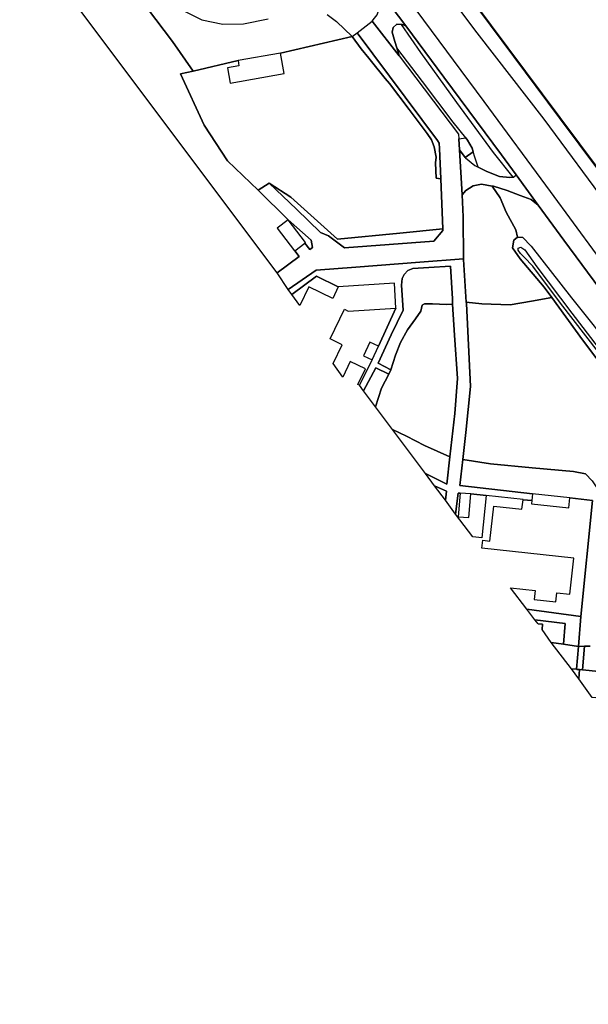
# Model space of a CAD drawing. Extents: x -26035517 to 31750492, y -9237385 to 8160032.
# Tile 250 of 256: x 30224689 to 30357115, y -7414217 to -7184870. Entities that reach past the tile are written whole.
import ezdxf

# ---------------------------------------------------------------- set-up
doc = ezdxf.new("R2010")
doc.units = 0
doc.layers.add('T-25', color=7, linetype='CONTINUOUS')

msp = doc.modelspace()

# ---------------------------------------------------------------- linework, layer by layer
at = {"layer": 'T-25', "color": 9}
for points in [[(30281784, -7115041, 13120), (30302141, -7142549, 13120), (30326443, -7175462, 13099), (30350421, -7207748, 13083), (30377882, -7244521, 13120), (30405910, -7282427, 13120), (30426515, -7309946, 13132), (30448807, -7339939, 13149), (30465648, -7362615, 13153), (30479065, -7380724, 13157), (30496594, -7404326, 13145), (30502885, -7412818, 13206)], [(30281856, -7115054, 13120), (30302181, -7142519, 13120), (30326483, -7175432, 13099), (30350461, -7207718, 13083), (30377922, -7244491, 13120), (30405950, -7282397, 13120), (30426555, -7309916, 13132), (30448847, -7339909, 13149), (30465688, -7362585, 13153), (30479105, -7380694, 13157), (30496634, -7404296, 13145), (30502925, -7412788, 13206)], [(30271789, -7121988, 15415), (30288519, -7144571, 15308), (30302508, -7163287, 15308), (30316952, -7182537, 15188), (30332805, -7203915, 15225), (30348223, -7224859, 15204), (30364315, -7246761, 15204), (30380469, -7268388, 15159), (30398794, -7293557, 15113), (30398822, -7293593, 15113), (30395550, -7296050, 15126)], [(30326443, -7175462, 13099), (30350421, -7207748, 13083), (30377882, -7244521, 13120), (30405910, -7282427, 13120), (30426515, -7309946, 13132), (30448807, -7339939, 13149), (30465648, -7362615, 13153), (30479065, -7380724, 13157), (30496594, -7404326, 13145), (30502885, -7412818, 13206), (30501024, -7414217, 14413), (30494070, -7404862, 14414), (30480260, -7386313, 14414), (30464315, -7364991, 14414), (30446382, -7340524, 14414), (30429213, -7317681, 14410), (30412967, -7295906, 14414), (30396138, -7273828, 14472), (30379830, -7251935, 14605), (30362423, -7229156, 14675), (30346838, -7208073, 14526), (30331260, -7187941, 14493), (30317307, -7169387, 14534)], [(30326523, -7175402, 12760), (30350501, -7207688, 12760), (30377962, -7244461, 12760), (30405990, -7282367, 12760), (30426595, -7309886, 12760), (30448887, -7339879, 12760), (30465728, -7362555, 12760), (30479145, -7380664, 12760), (30496674, -7404266, 12760), (30502965, -7412758, 12760), (30502885, -7412818, 13206), (30496594, -7404326, 13145), (30479065, -7380724, 13157), (30465648, -7362615, 13153), (30448807, -7339939, 13149), (30426515, -7309946, 13132), (30405910, -7282427, 13120), (30377882, -7244521, 13120), (30350421, -7207748, 13083), (30326443, -7175462, 13099)], [(30377962, -7244461, 12760), (30350501, -7207688, 12760), (30326523, -7175402, 12760)], [(30306795, -7185197, 14427), (30307324, -7184544, 14480), (30307948, -7183774, 14542), (30308583, -7181973, 14758), (30308291, -7179322, 14964), (30308032, -7178442, 15024), (30307580, -7176906, 15130), (30314612, -7186333, 15155)], [(30316952, -7182537, 15188), (30332805, -7203915, 15225), (30348223, -7224859, 15204), (30364315, -7246761, 15204), (30380469, -7268388, 15159), (30398794, -7293557, 15113), (30398822, -7293593, 15113), (30395550, -7296050, 15126), (30382070, -7277626, 15142), (30366865, -7257125, 15196), (30351389, -7236223, 15299), (30345460, -7228099, 15265), (30340311, -7221043, 15236), (30336886, -7216349, 15217), (30323499, -7198285, 15258), (30314612, -7186333, 15155), (30307580, -7176906, 15130)], [(30296329, -7183640, 14195), (30298465, -7185274, 14253), (30302134, -7188804, 14439), (30285401, -7192639, 14200), (30275539, -7194397, 14200), (30265083, -7196889, 14187), (30260291, -7189914, 14154), (30254467, -7182248, 14249)], [(30262941, -7182817, 14166), (30267097, -7184881, 14187), (30271994, -7185944, 14170), (30276809, -7185826, 14121), (30282578, -7184682, 14137)], [(30262941, -7182817, 14166), (30267097, -7184881, 14187), (30271994, -7185944, 14170), (30276809, -7185826, 14121), (30282578, -7184682, 14137)], [(30296329, -7183640, 14195), (30298465, -7185274, 14253), (30302134, -7188804, 14439)], [(30321551, -7218217, 14071), (30321675, -7221748, 14071), (30322755, -7221965, 14043), (30322464, -7214861, 14083), (30322344, -7213619, 14162), (30322032, -7212998, 14162), (30303265, -7187924, 14410), (30306795, -7185197, 14427)], [(30306795, -7185197, 14427), (30313043, -7193256, 14275)], [(30313043, -7193256, 14275), (30312489, -7191388, 14291), (30312065, -7189958, 14303), (30311424, -7187792, 14385), (30311651, -7186675, 14530), (30312490, -7185951, 14786), (30313501, -7185961, 14955), (30313730, -7185963, 14993), (30314612, -7186333, 15155), (30323499, -7198285, 15258), (30336886, -7216349, 15217), (30340311, -7221043, 15236)], [(30304240, -7191686, 14423), (30302134, -7188804, 14439), (30303265, -7187924, 14410)], [(30306651, -7194614, 14381), (30305990, -7193816, 14381)], [(30313043, -7193256, 14275), (30313086, -7193312, 14274), (30326904, -7211538, 14187), (30326963, -7212591, 14179), (30327108, -7215160, 14161)], [(30310798, -7199722, 14361), (30309777, -7198535, 14373)], [(30320560, -7212889, 14145), (30319568, -7211376, 14145)], [(30326963, -7212591, 14179), (30328557, -7212424, 14237)], [(30327108, -7215160, 14161), (30327702, -7225703, 14086), (30328582, -7224625, 14017), (30330327, -7223560, 14054), (30332256, -7223220, 14137), (30334760, -7223624, 14310), (30335012, -7223665, 14327), (30338252, -7224686, 14534), (30341265, -7225820, 14935), (30343777, -7226762, 15167), (30345460, -7228099, 15265), (30351389, -7236223, 15299), (30366865, -7257125, 15196), (30382070, -7277626, 15142), (30395550, -7296050, 15126), (30395187, -7296450, 15076), (30395721, -7297493, 15059), (30396082, -7298405, 15031)], [(30327108, -7215160, 14161), (30328412, -7216942, 14138), (30328480, -7217035, 14137), (30330717, -7218871, 14174), (30331455, -7219238, 14165), (30333513, -7220261, 14141), (30336437, -7221427, 14489), (30338806, -7221642, 14861), (30339528, -7221567, 15012), (30339716, -7221547, 15051), (30340311, -7221043, 15236), (30345460, -7228099, 15265)], [(30328412, -7216942, 14138), (30330314, -7215622, 14241)], [(30282813, -7222956, 13873), (30289134, -7228994, 13844), (30294713, -7234406, 13806), (30296595, -7235224, 13806), (30300308, -7237980, 13736), (30321107, -7236453, 13943), (30323249, -7234011, 13976), (30323230, -7233550, 13979), (30322755, -7221965, 14043)], [(30340591, -7235505, 14187), (30340256, -7233843, 14352), (30338005, -7229713, 14427), (30336601, -7226359, 14332), (30334760, -7223624, 14310)], [(30287237, -7247706, 13711), (30293706, -7243221, 13794), (30303004, -7242511, 13724), (30317879, -7241371, 13864), (30328010, -7240612, 13944), (30327988, -7230786, 14050), (30327702, -7225703, 14086)], [(30291111, -7236896, 13800), (30292282, -7238435, 13711), (30292898, -7237968, 13707), (30292600, -7236236, 13769), (30287215, -7231451, 13800)], [(30365052, -7271748, 13839), (30355758, -7259436, 13839), (30348586, -7249585, 13866), (30346844, -7247192, 13873), (30341253, -7240535, 13935), (30339466, -7237999, 14026), (30339755, -7236248, 14117), (30340591, -7235505, 14187), (30340591, -7235505, 14187), (30341828, -7235562, 14476), (30343823, -7237597, 14683), (30353239, -7249634, 14729), (30364013, -7263180, 14774)], [(30359467, -7262275, 13496), (30350660, -7250885, 13476), (30344227, -7242308, 13554), (30342211, -7240201, 13641), (30341320, -7239303, 13711), (30340787, -7238551, 13715), (30340818, -7238095, 13678), (30341392, -7237831, 13657), (30342309, -7238471, 13645), (30345107, -7242403, 13517), (30353261, -7253217, 13422), (30361201, -7263572, 13463)], [(30319185, -7290561, 13980), (30324186, -7293057, 14021), (30324878, -7286706, 14026), (30324881, -7286678, 14026), (30325993, -7276635, 14005), (30326659, -7268486, 13992), (30325924, -7258347, 13951), (30325524, -7251123, 13923), (30325458, -7249929, 13918), (30325050, -7242246, 13951), (30319999, -7242596, 13897), (30316215, -7242859, 13893), (30315080, -7243269, 13889), (30314227, -7244195, 13889), (30313759, -7245140, 13889), (30313623, -7246673, 13868), (30314032, -7252542, 13864), (30311235, -7258279, 13848), (30308154, -7264879, 13868), (30311100, -7266420, 13844), (30310655, -7267404, 13877), (30307611, -7265945, 13852), (30304784, -7271313, 13860)], [(30344137, -7295307, 14100), (30327178, -7293343, 14059), (30327863, -7287347, 14026), (30328587, -7281007, 13992), (30329664, -7270340, 13943), (30328714, -7251012, 13943), (30328689, -7250641, 13943), (30328010, -7240748, 13943), (30328010, -7240612, 13944)], [(30298893, -7247087, 13900), (30293804, -7244637, 13815), (30288039, -7248874, 13761)], [(30358029, -7292304, 14054), (30356480, -7290657, 14054), (30353648, -7290090, 14054), (30344021, -7289243, 14046), (30334315, -7288329, 14034), (30327863, -7287347, 14026), (30328587, -7281007, 13992), (30329664, -7270340, 13943), (30328714, -7251012, 13943), (30328689, -7250641, 13943), (30328689, -7250641, 13943), (30332345, -7251066, 13939), (30338900, -7251284, 13897), (30343891, -7250420, 13831), (30348586, -7249585, 13866), (30355758, -7259436, 13839), (30365052, -7271748, 13839)], [(30328689, -7250641, 13943), (30332345, -7251066, 13939), (30338900, -7251284, 13897), (30343891, -7250420, 13831), (30348586, -7249585, 13866)], [(30325524, -7251123, 13923), (30324071, -7251183, 13868), (30320799, -7251092, 13835), (30318943, -7251045, 13819), (30318408, -7251378, 13794), (30318089, -7252756, 13790), (30316844, -7254546, 13748), (30314970, -7257121, 13765), (30313350, -7260079, 13773), (30312215, -7262990, 13786), (30311100, -7266420, 13844)], [(30310655, -7267404, 13877), (30308974, -7270700, 13860), (30307546, -7275032, 13827)], [(30324878, -7286706, 14026), (30318971, -7284017, 13893), (30314785, -7281913, 13885), (30311494, -7280299, 13881)], [(30357537, -7330790, 14212), (30356205, -7330833, 14230), (30354811, -7330877, 14249), (30355359, -7323857, 14125), (30358108, -7296850, 14137), (30352788, -7296208, 14100), (30344137, -7295307, 14100), (30327178, -7293343, 14059), (30327863, -7287347, 14026), (30327863, -7287347, 14026), (30334315, -7288329, 14034), (30344021, -7289243, 14046), (30353648, -7290090, 14054), (30356480, -7290657, 14054), (30358029, -7292304, 14054)], [(30327863, -7287347, 14026), (30334315, -7288329, 14034), (30344021, -7289243, 14046), (30353648, -7290090, 14054), (30356480, -7290657, 14054), (30358029, -7292304, 14054), (30361711, -7297816, 14071), (30367279, -7306876, 14071), (30369964, -7311902, 14071), (30372782, -7309833, 14071), (30376927, -7306459, 14075), (30379879, -7304161, 14075), (30381347, -7301438, 14083), (30382445, -7297246, 14092), (30382491, -7295026, 14077)], [(30323842, -7296754, 14017), (30324064, -7294680, 14042), (30321331, -7293434, 14030)], [(30327308, -7295132, 14100), (30326797, -7295146, 14038), (30326200, -7300047, 14092)], [(30342779, -7322192, 14125), (30355359, -7323857, 14125), (30354811, -7330877, 14249)], [(30344672, -7324671, 14030), (30351732, -7325544, 14092), (30351337, -7330345, 14181), (30354811, -7330877, 14249)], [(30345410, -7325565, 14067), (30346460, -7325697, 14005), (30346381, -7326891, 14005)], [(30348467, -7329905, 14125), (30351337, -7330345, 14181)], [(30354811, -7330877, 14249), (30354401, -7336188, 14201), (30354462, -7336194, 14203), (30355066, -7336255, 14205), (30355788, -7336327, 14208), (30356205, -7330833, 14230), (30357537, -7330790, 14212)], [(30354811, -7330877, 14249), (30356205, -7330833, 14230)], [(30359546, -7336703, 14224), (30355788, -7336327, 14208), (30356205, -7330833, 14230), (30357537, -7330790, 14212)], [(30353181, -7336067, 14158), (30354401, -7336188, 14201)], [(30354876, -7338406, 14150), (30355066, -7336255, 14205)], [(30369510, -7336578, 14387), (30366173, -7337004, 14286), (30359546, -7336703, 14224), (30355788, -7336327, 14208)]]:
    msp.add_polyline3d(points, dxfattribs=at)
for points in [[(30284680, -7243824, 13732), (30224689, -7163890, 13964), (30238717, -7162469, 14170), (30243989, -7168393, 14179), (30254467, -7182248, 14249), (30260291, -7189914, 14154), (30265083, -7196889, 14187), (30262173, -7197503, 14137), (30267649, -7209458, 14042), (30273061, -7217709, 13964), (30280199, -7224576, 14021), (30287215, -7231451, 13800), (30284633, -7233413, 13800), (30288681, -7238744, 13800), (30288761, -7238680, 13800), (30289765, -7240057, 13748), (30284680, -7243824, 13732)], [(30306795, -7185197, 14427), (30307324, -7184544, 14480), (30307948, -7183774, 14542), (30308583, -7181973, 14758), (30308291, -7179322, 14964), (30308032, -7178442, 15024), (30307580, -7176906, 15130), (30314612, -7186333, 15155), (30313730, -7185963, 14993), (30313501, -7185961, 14955), (30312490, -7185951, 14786), (30311651, -7186675, 14530), (30311424, -7187792, 14385), (30312065, -7189958, 14303), (30312489, -7191388, 14291), (30313043, -7193256, 14275), (30306795, -7185197, 14427)], [(30306795, -7185197, 14427), (30313043, -7193256, 14275), (30313086, -7193312, 14274), (30326904, -7211538, 14187), (30326963, -7212591, 14179), (30327108, -7215160, 14161), (30327702, -7225703, 14086), (30327988, -7230786, 14050), (30328010, -7240612, 13944), (30317879, -7241371, 13864), (30303004, -7242511, 13724), (30293706, -7243221, 13794), (30287237, -7247706, 13711), (30284680, -7243824, 13732), (30289765, -7240057, 13748), (30288761, -7238680, 13800), (30291111, -7236896, 13800), (30292282, -7238435, 13711), (30292898, -7237968, 13707), (30292600, -7236236, 13769), (30287215, -7231451, 13800), (30280199, -7224576, 14021), (30282813, -7222956, 13873), (30289134, -7228994, 13844), (30294713, -7234406, 13806), (30296595, -7235224, 13806), (30300308, -7237980, 13736), (30321107, -7236453, 13943), (30323249, -7234011, 13976), (30323230, -7233550, 13979), (30322755, -7221965, 14043), (30322464, -7214861, 14083), (30322344, -7213619, 14162), (30322032, -7212998, 14162), (30303265, -7187924, 14410), (30306795, -7185197, 14427)], [(30313501, -7185961, 14955), (30318042, -7192522, 15183), (30326382, -7204190, 15175), (30334982, -7215809, 15155), (30339528, -7221567, 15012), (30338806, -7221642, 14861), (30336437, -7221427, 14489), (30333513, -7220261, 14141), (30331455, -7219238, 14165), (30330657, -7216928, 14241), (30330314, -7215622, 14241), (30330102, -7214813, 14241), (30328979, -7212951, 14236), (30328557, -7212424, 14237), (30325614, -7208748, 14241), (30318483, -7199282, 14278), (30312489, -7191388, 14291), (30312065, -7189958, 14303), (30311424, -7187792, 14385), (30311651, -7186675, 14530), (30312490, -7185951, 14786), (30313501, -7185961, 14955)], [(30280199, -7224576, 14021), (30273061, -7217709, 13964), (30267649, -7209458, 14042), (30262173, -7197503, 14137), (30265083, -7196889, 14187), (30275539, -7194397, 14200), (30275752, -7195586, 14200), (30273060, -7196067, 14200), (30273704, -7199672, 14200), (30286258, -7197429, 14200), (30285401, -7192639, 14200), (30302134, -7188804, 14439), (30304240, -7191686, 14423), (30305990, -7193816, 14381), (30306651, -7194614, 14381), (30309777, -7198535, 14373), (30310798, -7199722, 14361), (30315422, -7205759, 14327), (30319568, -7211376, 14145), (30320560, -7212889, 14145), (30321248, -7214517, 14145), (30321672, -7216880, 14133), (30321551, -7218217, 14071), (30321675, -7221748, 14071), (30322755, -7221965, 14043), (30323230, -7233550, 13979), (30313249, -7234570, 13839), (30298690, -7236014, 13720), (30287865, -7226209, 13968), (30282813, -7222956, 13873), (30280199, -7224576, 14021)], [(30302134, -7188804, 14439), (30303265, -7187924, 14410), (30322032, -7212998, 14162), (30322344, -7213619, 14162), (30322464, -7214861, 14083), (30322755, -7221965, 14043), (30321675, -7221748, 14071), (30321551, -7218217, 14071), (30321672, -7216880, 14133), (30321248, -7214517, 14145), (30320560, -7212889, 14145), (30319568, -7211376, 14145), (30315422, -7205759, 14327), (30310798, -7199722, 14361), (30309777, -7198535, 14373), (30306651, -7194614, 14381), (30305990, -7193816, 14381), (30304240, -7191686, 14423), (30302134, -7188804, 14439)], [(30326963, -7212591, 14179), (30328557, -7212424, 14237), (30328979, -7212951, 14236), (30330102, -7214813, 14241), (30330314, -7215622, 14241), (30328412, -7216942, 14138), (30327108, -7215160, 14161), (30326963, -7212591, 14179)], [(30327108, -7215160, 14161), (30328412, -7216942, 14138), (30328480, -7217035, 14137), (30330717, -7218871, 14174), (30331455, -7219238, 14165), (30333513, -7220261, 14141), (30336437, -7221427, 14489), (30338806, -7221642, 14861), (30339528, -7221567, 15012), (30339716, -7221547, 15051), (30340311, -7221043, 15236), (30345460, -7228099, 15265), (30343777, -7226762, 15167), (30341265, -7225820, 14935), (30338252, -7224686, 14534), (30335012, -7223665, 14327), (30334760, -7223624, 14310), (30332256, -7223220, 14137), (30330327, -7223560, 14054), (30328582, -7224625, 14017), (30327702, -7225703, 14086), (30327108, -7215160, 14161)], [(30323230, -7233550, 13979), (30323249, -7234011, 13976), (30321107, -7236453, 13943), (30300308, -7237980, 13736), (30296595, -7235224, 13806), (30294713, -7234406, 13806), (30289134, -7228994, 13844), (30282813, -7222956, 13873), (30287865, -7226209, 13968), (30298690, -7236014, 13720), (30313249, -7234570, 13839), (30323230, -7233550, 13979)], [(30327702, -7225703, 14086), (30328582, -7224625, 14017), (30330327, -7223560, 14054), (30332256, -7223220, 14137), (30334760, -7223624, 14310), (30336601, -7226359, 14332), (30338005, -7229713, 14427), (30340256, -7233843, 14352), (30340591, -7235505, 14187), (30339755, -7236248, 14117), (30339466, -7237999, 14026), (30341253, -7240535, 13935), (30346844, -7247192, 13873), (30348586, -7249585, 13866), (30343891, -7250420, 13831), (30338900, -7251284, 13897), (30332345, -7251066, 13939), (30328689, -7250641, 13943), (30328010, -7240748, 13943), (30328010, -7240612, 13944), (30327988, -7230786, 14050), (30327702, -7225703, 14086)], [(30291111, -7236896, 13800), (30291265, -7236781, 13800), (30287215, -7231451, 13800), (30292600, -7236236, 13769), (30292898, -7237968, 13707), (30292282, -7238435, 13711), (30291111, -7236896, 13800)], [(30341909, -7296703, 14100), (30341916, -7296644, 14100), (30333363, -7295710, 14100), (30329731, -7295340, 14100), (30327308, -7295132, 14100), (30326797, -7295146, 14038), (30326200, -7300047, 14092), (30323842, -7296754, 14017), (30324064, -7294680, 14042), (30321331, -7293434, 14030), (30319185, -7290561, 13980), (30324186, -7293057, 14021), (30324878, -7286706, 14026), (30324881, -7286678, 14026), (30325993, -7276635, 14005), (30326659, -7268486, 13992), (30325924, -7258347, 13951), (30325524, -7251123, 13923), (30325458, -7249929, 13918), (30325050, -7242246, 13951), (30319999, -7242596, 13897), (30316215, -7242859, 13893), (30315080, -7243269, 13889), (30314227, -7244195, 13889), (30313759, -7245140, 13889), (30313623, -7246673, 13868), (30314032, -7252542, 13864), (30311235, -7258279, 13848), (30308154, -7264879, 13868), (30311100, -7266420, 13844), (30310655, -7267404, 13877), (30307611, -7265945, 13852), (30304784, -7271313, 13860), (30303808, -7269966, 13930), (30306764, -7264130, 13900), (30308239, -7260942, 13900), (30312328, -7252057, 13900), (30311955, -7246245, 13900), (30298893, -7247087, 13900), (30293804, -7244637, 13815), (30288039, -7248874, 13761), (30287237, -7247706, 13711), (30293706, -7243221, 13794), (30303004, -7242511, 13724), (30317879, -7241371, 13864), (30328010, -7240612, 13944), (30328010, -7240748, 13943), (30328689, -7250641, 13943), (30328714, -7251012, 13943), (30329664, -7270340, 13943), (30328587, -7281007, 13992), (30327863, -7287347, 14026), (30327178, -7293343, 14059), (30344137, -7295307, 14100), (30343972, -7296888, 14100), (30341909, -7296703, 14100)], [(30325524, -7251123, 13923), (30324071, -7251183, 13868), (30320799, -7251092, 13835), (30318943, -7251045, 13819), (30318408, -7251378, 13794), (30318089, -7252756, 13790), (30316844, -7254546, 13748), (30314970, -7257121, 13765), (30313350, -7260079, 13773), (30312215, -7262990, 13786), (30311100, -7266420, 13844), (30308154, -7264879, 13868), (30311235, -7258279, 13848), (30314032, -7252542, 13864), (30313623, -7246673, 13868), (30313759, -7245140, 13889), (30314227, -7244195, 13889), (30315080, -7243269, 13889), (30316215, -7242859, 13893), (30319999, -7242596, 13897), (30325050, -7242246, 13951), (30325458, -7249929, 13918), (30325524, -7251123, 13923)], [(30288039, -7248874, 13761), (30293804, -7244637, 13815), (30298893, -7247087, 13900), (30297598, -7249778, 13900), (30292039, -7247102, 13900), (30289967, -7251407, 13900), (30288039, -7248874, 13761)], [(30311494, -7280299, 13881), (30307546, -7275032, 13827), (30308974, -7270700, 13860), (30310655, -7267404, 13877), (30311100, -7266420, 13844), (30312215, -7262990, 13786), (30313350, -7260079, 13773), (30314970, -7257121, 13765), (30316844, -7254546, 13748), (30318089, -7252756, 13790), (30318408, -7251378, 13794), (30318943, -7251045, 13819), (30320799, -7251092, 13835), (30324071, -7251183, 13868), (30325524, -7251123, 13923), (30325924, -7258347, 13951), (30326659, -7268486, 13992), (30325993, -7276635, 14005), (30324881, -7286678, 14026), (30324878, -7286706, 14026), (30318971, -7284017, 13893), (30314785, -7281913, 13885), (30311494, -7280299, 13881)], [(30303808, -7269966, 13930), (30303477, -7269808, 13900), (30305202, -7266192, 13900), (30301643, -7264494, 13900), (30299918, -7268110, 13900), (30297671, -7264980, 13900), (30299790, -7260578, 13900), (30296989, -7259230, 13900), (30300308, -7252336, 13900), (30301214, -7252772, 13900), (30312328, -7252057, 13900), (30308239, -7260942, 13900), (30306215, -7260006, 13900), (30304739, -7263193, 13900), (30306764, -7264130, 13900), (30303808, -7269966, 13930)], [(30307546, -7275032, 13827), (30304784, -7271313, 13860), (30307611, -7265945, 13852), (30310655, -7267404, 13877), (30308974, -7270700, 13860), (30307546, -7275032, 13827)], [(30319185, -7290561, 13980), (30311494, -7280299, 13881), (30314785, -7281913, 13885), (30318971, -7284017, 13893), (30324878, -7286706, 14026), (30324186, -7293057, 14021), (30319185, -7290561, 13980)], [(30323842, -7296754, 14017), (30321331, -7293434, 14030), (30324064, -7294680, 14042), (30323842, -7296754, 14017)], [(30329731, -7295340, 14100), (30333363, -7295710, 14100), (30332293, -7305550, 14100), (30330213, -7305323, 14100), (30326200, -7300047, 14092), (30326797, -7295146, 14038), (30327308, -7295132, 14100), (30326826, -7300638, 14100), (30329253, -7300849, 14100), (30329731, -7295340, 14100)], [(30342779, -7322192, 14125), (30338974, -7317202, 14100), (30344749, -7317831, 14100), (30344517, -7319957, 14100), (30349523, -7320503, 14100), (30349759, -7318338, 14100), (30352828, -7318673, 14100), (30353737, -7310328, 14100), (30332314, -7307993, 14100), (30332517, -7306123, 14100), (30334198, -7306306, 14100), (30335082, -7298197, 14100), (30341668, -7298915, 14100), (30341909, -7296703, 14100), (30343972, -7296888, 14100), (30343893, -7297662, 14100), (30352546, -7298561, 14100), (30352788, -7296208, 14100), (30358108, -7296850, 14137), (30355359, -7323857, 14125), (30342779, -7322192, 14125)], [(30344672, -7324671, 14030), (30342779, -7322192, 14125), (30355359, -7323857, 14125), (30354811, -7330877, 14249), (30351337, -7330345, 14181), (30351732, -7325544, 14092), (30344672, -7324671, 14030)], [(30348467, -7329905, 14125), (30346381, -7326891, 14005), (30346460, -7325697, 14005), (30345410, -7325565, 14067), (30344672, -7324671, 14030), (30351732, -7325544, 14092), (30351337, -7330345, 14181), (30348467, -7329905, 14125)], [(30353181, -7336067, 14158), (30348467, -7329905, 14125), (30351337, -7330345, 14181), (30354811, -7330877, 14249), (30354401, -7336188, 14201), (30353181, -7336067, 14158)], [(30354811, -7330877, 14249), (30356205, -7330833, 14230), (30355788, -7336327, 14208), (30355066, -7336255, 14205), (30354462, -7336194, 14203), (30354401, -7336188, 14201), (30354811, -7330877, 14249)], [(30354876, -7338406, 14150), (30353181, -7336067, 14158), (30354401, -7336188, 14201), (30354462, -7336194, 14203), (30355066, -7336255, 14205), (30354876, -7338406, 14150)], [(30368742, -7341018, 14249), (30368649, -7341752, 13566), (30368506, -7342952, 13620), (30368412, -7343719, 14200), (30358024, -7342778, 13918), (30354876, -7338406, 14150), (30355066, -7336255, 14205), (30355788, -7336327, 14208), (30359546, -7336703, 14224), (30366173, -7337004, 14286), (30369510, -7336578, 14387), (30368742, -7341018, 14249)]]:
    msp.add_polyline3d(points, close=True, dxfattribs=at)

doc.saveas('drawing.dxf')
